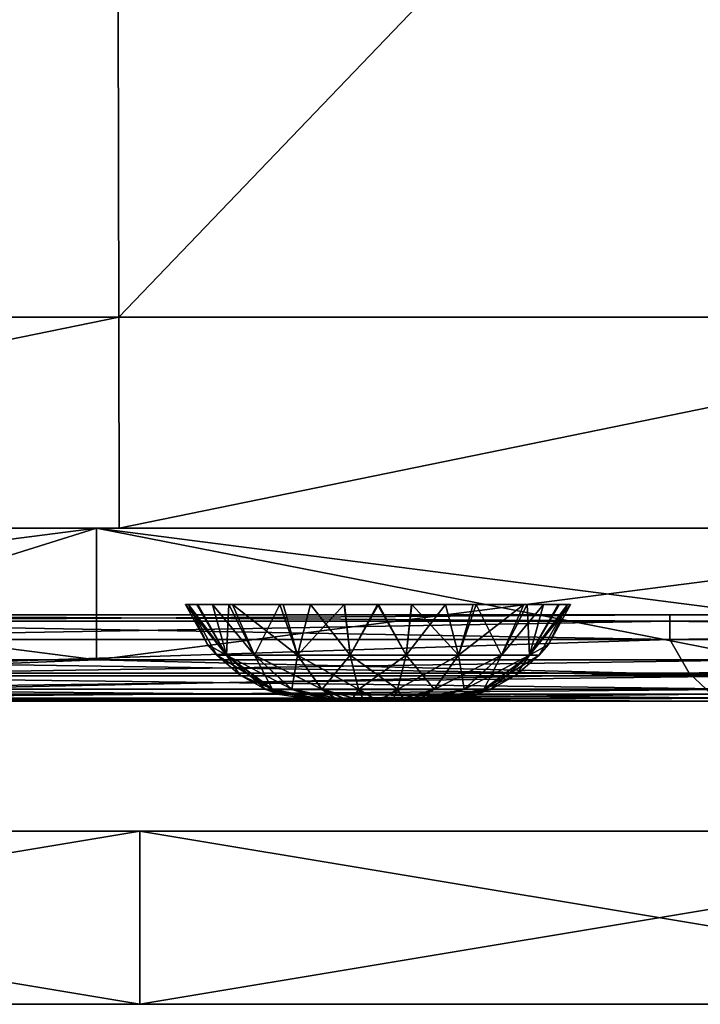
# Model space of a CAD drawing. Header units: millimetres. Extents: x -168 to 168, y -6 to 84.
# Tile 164 of 256: x 28.61 to 36.47, y -5.5 to 5.87. Entities that reach past the tile are written whole.
import ezdxf

# ---------------------------------------------------------------- set-up
doc = ezdxf.new("R2010")
doc.units = ezdxf.units.MM
doc.header["$LTSCALE"] = 65.185185
for name, color, linetype in [('109', 7, 'CONTINUOUS'), ('110', 7, 'CONTINUOUS'), ('16', 7, 'CONTINUOUS'), ('2', 7, 'CONTINUOUS'), ('207', 7, 'CONTINUOUS'), ('208', 7, 'CONTINUOUS'), ('209', 7, 'CONTINUOUS'), ('21', 7, 'CONTINUOUS'), ('242', 7, 'CONTINUOUS'), ('249', 7, 'CONTINUOUS'), ('251', 7, 'CONTINUOUS'), ('256', 7, 'CONTINUOUS'), ('28', 7, 'CONTINUOUS'), ('29', 7, 'CONTINUOUS'), ('32', 7, 'CONTINUOUS'), ('37', 7, 'CONTINUOUS'), ('68', 7, 'CONTINUOUS'), ('76', 7, 'CONTINUOUS'), ('77', 7, 'CONTINUOUS'), ('82', 7, 'CONTINUOUS')]:
    doc.layers.add(name, color=color, linetype=linetype)

msp = doc.modelspace()

# ---------------------------------------------------------------- linework, layer by layer
at = {"layer": '109', "linetype": 'CONTINUOUS'}
for points in [[(29.731, 14.818, -49.871), (17.854, 2.439, -49.979), (17.839, 14.818, -49.871), (29.731, 14.818, -49.871)], [(29.757, 2.439, -49.979), (17.854, 2.439, -49.979), (29.731, 14.818, -49.871), (29.757, 2.439, -49.979)], [(41.624, 14.818, -49.871), (29.757, 2.439, -49.979), (29.731, 14.818, -49.871), (41.624, 14.818, -49.871)], [(41.66, 2.439, -49.979), (29.757, 2.439, -49.979), (41.624, 14.818, -49.871), (41.66, 2.439, -49.979)], [(29.757, 2.439, -49.979), (17.857, 0, -50), (17.854, 2.439, -49.979), (29.757, 2.439, -49.979)], [(29.762, 0, -50), (17.857, 0, -50), (29.757, 2.439, -49.979), (29.762, 0, -50)], [(41.66, 2.439, -49.979), (29.762, 0, -50), (29.757, 2.439, -49.979), (41.66, 2.439, -49.979)], [(41.667, 0, -50), (29.762, 0, -50), (41.66, 2.439, -49.979), (41.667, 0, -50)]]:
    msp.add_3dface(points, dxfattribs=at)
at = {"layer": '110', "linetype": 'CONTINUOUS'}
for points in [[(17.839, 14.818, 49.871), (17.854, 2.439, 49.979), (29.731, 14.818, 49.871), (17.839, 14.818, 49.871)], [(17.854, 2.439, 49.979), (29.757, 2.439, 49.979), (29.731, 14.818, 49.871), (17.854, 2.439, 49.979)], [(29.731, 14.818, 49.871), (29.757, 2.439, 49.979), (41.624, 14.818, 49.871), (29.731, 14.818, 49.871)], [(29.757, 2.439, 49.979), (41.66, 2.439, 49.979), (41.624, 14.818, 49.871), (29.757, 2.439, 49.979)], [(17.854, 2.439, 49.979), (17.857, 0, 50), (29.757, 2.439, 49.979), (17.854, 2.439, 49.979)], [(17.857, 0, 50), (29.762, 0, 50), (29.757, 2.439, 49.979), (17.857, 0, 50)], [(29.757, 2.439, 49.979), (29.762, 0, 50), (41.66, 2.439, 49.979), (29.757, 2.439, 49.979)], [(29.762, 0, 50), (41.667, 0, 50), (41.66, 2.439, 49.979), (29.762, 0, 50)]]:
    msp.add_3dface(points, dxfattribs=at)
at = {"layer": '16', "linetype": 'CONTINUOUS'}
for points in [[(37.251, -2, 49.334), (27.259, -2, 49.334), (28.612, -2, 47.366), (37.251, -2, 49.334)], [(28.612, -2, 47.366), (38.15, -2, 47.39), (37.998, -2, 47.676), (28.612, -2, 47.366)], [(37.251, -2, 49.334), (28.612, -2, 47.366), (37.998, -2, 47.676), (37.251, -2, 49.334)]]:
    msp.add_3dface(points, dxfattribs=at)
at = {"layer": '2', "linetype": 'CONTINUOUS'}
for points in [[(37.251, -1.706, 49.789), (37.251, -1.522, 49.834), (24.871, -1.706, 49.789), (37.251, -1.706, 49.789)], [(24.871, -1.706, 49.789), (37.251, -1.522, 49.834), (29.5, -1.522, 49.834), (24.871, -1.706, 49.789)], [(24.871, -1.522, 49.834), (24.871, -1.706, 49.789), (29.5, -1.522, 49.834), (24.871, -1.522, 49.834)], [(37.251, -1.706, 49.789), (24.871, -1.706, 49.789), (24.871, -1.861, 49.68), (37.251, -1.706, 49.789)], [(37.251, -1.861, 49.68), (37.251, -1.706, 49.789), (24.871, -1.861, 49.68), (37.251, -1.861, 49.68)], [(37.251, -1.964, 49.52), (37.251, -1.861, 49.68), (24.871, -1.964, 49.52), (37.251, -1.964, 49.52)], [(37.251, -1.861, 49.68), (24.871, -1.861, 49.68), (24.871, -1.964, 49.52), (37.251, -1.861, 49.68)], [(37.251, -1.964, 49.52), (24.871, -1.964, 49.52), (24.871, -2, 49.334), (37.251, -1.964, 49.52)], [(37.251, -1.964, 49.52), (24.871, -2, 49.334), (27.259, -2, 49.334), (37.251, -1.964, 49.52)], [(37.251, -2, 49.334), (37.251, -1.964, 49.52), (27.259, -2, 49.334), (37.251, -2, 49.334)]]:
    msp.add_3dface(points, dxfattribs=at)
at = {"layer": '207', "linetype": 'CONTINUOUS'}
for points in [[(32.146, -2, 4.412), (32.124, -2, 4.25), (33.354, -2, 4.412), (32.146, -2, 4.412)], [(32.146, -2, 4.088), (33.376, -2, 4.25), (32.124, -2, 4.25), (32.146, -2, 4.088)], [(32.124, -2, 4.25), (33.376, -2, 4.25), (33.354, -2, 4.412), (32.124, -2, 4.25)], [(32.209, -2, 3.937), (33.292, -2, 3.937), (32.146, -2, 4.088), (32.209, -2, 3.937)], [(32.208, -2, 4.563), (32.146, -2, 4.412), (33.354, -2, 4.412), (32.208, -2, 4.563)], [(33.354, -2, 4.088), (33.376, -2, 4.25), (32.146, -2, 4.088), (33.354, -2, 4.088)], [(33.292, -2, 3.937), (33.354, -2, 4.088), (32.146, -2, 4.088), (33.292, -2, 3.937)], [(33.291, -2, 4.563), (32.208, -2, 4.563), (33.354, -2, 4.412), (33.291, -2, 4.563)], [(32.308, -2, 4.692), (32.208, -2, 4.563), (33.291, -2, 4.563), (32.308, -2, 4.692)], [(33.192, -2, 3.808), (33.292, -2, 3.937), (32.209, -2, 3.937), (33.192, -2, 3.808)], [(32.308, -2, 3.807), (33.192, -2, 3.808), (32.209, -2, 3.937), (32.308, -2, 3.807)], [(33.063, -2, 3.708), (33.192, -2, 3.808), (32.308, -2, 3.807), (33.063, -2, 3.708)], [(32.437, -2, 4.792), (32.308, -2, 4.692), (33.192, -2, 4.693), (32.437, -2, 4.792)], [(32.437, -2, 3.708), (33.063, -2, 3.708), (32.308, -2, 3.807), (32.437, -2, 3.708)], [(33.192, -2, 4.693), (32.308, -2, 4.692), (33.291, -2, 4.563), (33.192, -2, 4.693)], [(32.912, -2, 3.646), (33.063, -2, 3.708), (32.437, -2, 3.708), (32.912, -2, 3.646)], [(32.588, -2, 4.854), (32.437, -2, 4.792), (33.063, -2, 4.792), (32.588, -2, 4.854)], [(32.588, -2, 3.646), (32.912, -2, 3.646), (32.437, -2, 3.708), (32.588, -2, 3.646)], [(33.063, -2, 4.792), (32.437, -2, 4.792), (33.192, -2, 4.693), (33.063, -2, 4.792)], [(32.75, -2, 3.624), (32.912, -2, 3.646), (32.588, -2, 3.646), (32.75, -2, 3.624)], [(32.912, -2, 4.854), (32.588, -2, 4.854), (33.063, -2, 4.792), (32.912, -2, 4.854)], [(32.75, -2, 4.876), (32.588, -2, 4.854), (32.912, -2, 4.854), (32.75, -2, 4.876)]]:
    msp.add_3dface(points, dxfattribs=at)
at = {"layer": '208', "linetype": 'CONTINUOUS'}
for points in [[(30.527, -0.881, 4.25), (30.562, -0.881, 3.855), (30.781, -1.342, 4.25), (30.527, -0.881, 4.25)], [(31.001, -1.467, 3.613), (30.888, -1.467, 4.25), (30.562, -0.881, 3.855), (31.001, -1.467, 3.613)], [(30.67, -0.881, 3.466), (31.001, -1.467, 3.613), (30.562, -0.881, 3.855), (30.67, -0.881, 3.466)], [(30.562, -0.881, 3.855), (30.888, -1.467, 4.25), (30.781, -1.342, 4.25), (30.562, -0.881, 3.855)], [(30.839, -0.881, 3.114), (31.001, -1.467, 3.613), (30.67, -0.881, 3.466), (30.839, -0.881, 3.114)], [(31.324, -1.467, 3.053), (31.001, -1.467, 3.613), (30.839, -0.881, 3.114), (31.324, -1.467, 3.053)], [(31.068, -0.881, 2.797), (31.324, -1.467, 3.053), (30.839, -0.881, 3.114), (31.068, -0.881, 2.797)], [(31.819, -1.467, 2.638), (31.324, -1.467, 3.053), (31.068, -0.881, 2.797), (31.819, -1.467, 2.638)], [(31.653, -0.881, 2.316), (31.819, -1.467, 2.638), (31.068, -0.881, 2.797), (31.653, -0.881, 2.316)], [(32.36, -0.881, 2.061), (31.819, -1.467, 2.638), (31.653, -0.881, 2.316), (32.36, -0.881, 2.061)], [(32.427, -1.467, 2.417), (31.819, -1.467, 2.638), (32.36, -0.881, 2.061), (32.427, -1.467, 2.417)], [(32.743, -0.881, 2.027), (32.427, -1.467, 2.417), (32.36, -0.881, 2.061), (32.743, -0.881, 2.027)], [(33.073, -1.467, 2.417), (32.427, -1.467, 2.417), (32.743, -0.881, 2.027), (33.073, -1.467, 2.417)], [(33.137, -0.881, 2.061), (33.073, -1.467, 2.417), (32.743, -0.881, 2.027), (33.137, -0.881, 2.061)], [(33.681, -1.467, 2.638), (33.073, -1.467, 2.417), (33.529, -0.881, 2.168), (33.681, -1.467, 2.638)], [(33.529, -0.881, 2.168), (33.073, -1.467, 2.417), (33.137, -0.881, 2.061), (33.529, -0.881, 2.168)], [(33.885, -0.881, 2.339), (33.681, -1.467, 2.638), (33.529, -0.881, 2.168), (33.885, -0.881, 2.339)], [(34.176, -1.467, 3.053), (33.681, -1.467, 2.638), (33.885, -0.881, 2.339), (34.176, -1.467, 3.053)], [(34.471, -0.881, 2.843), (34.176, -1.467, 3.053), (33.885, -0.881, 2.339), (34.471, -0.881, 2.843)], [(34.499, -1.467, 3.613), (34.176, -1.467, 3.053), (34.471, -0.881, 2.843), (34.499, -1.467, 3.613)], [(34.841, -0.881, 3.494), (34.499, -1.467, 3.613), (34.471, -0.881, 2.843), (34.841, -0.881, 3.494)], [(34.719, -1.342, 4.25), (34.499, -1.467, 3.613), (34.973, -0.881, 4.25), (34.719, -1.342, 4.25)], [(34.973, -0.881, 4.25), (34.499, -1.467, 3.613), (34.841, -0.881, 3.494), (34.973, -0.881, 4.25)], [(34.612, -1.467, 4.25), (34.499, -1.467, 3.613), (34.719, -1.342, 4.25), (34.612, -1.467, 4.25)], [(30.888, -1.467, 4.25), (31.001, -1.467, 3.613), (31.159, -1.699, 4.25), (30.888, -1.467, 4.25)], [(31.531, -1.862, 3.806), (31.453, -1.862, 4.25), (31.001, -1.467, 3.613), (31.531, -1.862, 3.806)], [(31.324, -1.467, 3.053), (31.531, -1.862, 3.806), (31.001, -1.467, 3.613), (31.324, -1.467, 3.053)], [(31.001, -1.467, 3.613), (31.453, -1.862, 4.25), (31.159, -1.699, 4.25), (31.001, -1.467, 3.613)], [(31.756, -1.862, 3.416), (31.531, -1.862, 3.806), (31.324, -1.467, 3.053), (31.756, -1.862, 3.416)], [(31.819, -1.467, 2.638), (31.756, -1.862, 3.416), (31.324, -1.467, 3.053), (31.819, -1.467, 2.638)], [(32.101, -1.862, 3.127), (31.756, -1.862, 3.416), (31.819, -1.467, 2.638), (32.101, -1.862, 3.127)], [(32.427, -1.467, 2.417), (32.101, -1.862, 3.127), (31.819, -1.467, 2.638), (32.427, -1.467, 2.417)], [(32.525, -1.862, 2.972), (32.101, -1.862, 3.127), (32.427, -1.467, 2.417), (32.525, -1.862, 2.972)], [(33.073, -1.467, 2.417), (32.525, -1.862, 2.972), (32.427, -1.467, 2.417), (33.073, -1.467, 2.417)], [(32.975, -1.862, 2.972), (32.525, -1.862, 2.972), (33.073, -1.467, 2.417), (32.975, -1.862, 2.972)], [(33.399, -1.862, 3.127), (32.975, -1.862, 2.972), (33.681, -1.467, 2.638), (33.399, -1.862, 3.127)], [(33.681, -1.467, 2.638), (32.975, -1.862, 2.972), (33.073, -1.467, 2.417), (33.681, -1.467, 2.638)], [(33.744, -1.862, 3.416), (33.399, -1.862, 3.127), (34.176, -1.467, 3.053), (33.744, -1.862, 3.416)], [(34.176, -1.467, 3.053), (33.399, -1.862, 3.127), (33.681, -1.467, 2.638), (34.176, -1.467, 3.053)], [(33.969, -1.862, 3.806), (33.744, -1.862, 3.416), (34.499, -1.467, 3.613), (33.969, -1.862, 3.806)], [(34.499, -1.467, 3.613), (33.744, -1.862, 3.416), (34.176, -1.467, 3.053), (34.499, -1.467, 3.613)], [(34.341, -1.699, 4.25), (33.969, -1.862, 3.806), (34.612, -1.467, 4.25), (34.341, -1.699, 4.25)], [(34.612, -1.467, 4.25), (33.969, -1.862, 3.806), (34.499, -1.467, 3.613), (34.612, -1.467, 4.25)], [(34.047, -1.862, 4.25), (33.969, -1.862, 3.806), (34.341, -1.699, 4.25), (34.047, -1.862, 4.25)], [(31.453, -1.862, 4.25), (31.531, -1.862, 3.806), (31.617, -1.922, 4.25), (31.453, -1.862, 4.25)], [(31.531, -1.862, 3.806), (32.124, -2, 4.25), (31.617, -1.922, 4.25), (31.531, -1.862, 3.806)], [(32.146, -2, 4.088), (32.124, -2, 4.25), (31.531, -1.862, 3.806), (32.146, -2, 4.088)], [(32.209, -2, 3.937), (32.146, -2, 4.088), (31.531, -1.862, 3.806), (32.209, -2, 3.937)], [(31.756, -1.862, 3.416), (32.209, -2, 3.937), (31.531, -1.862, 3.806), (31.756, -1.862, 3.416)], [(32.308, -2, 3.807), (32.209, -2, 3.937), (31.756, -1.862, 3.416), (32.308, -2, 3.807)], [(32.101, -1.862, 3.127), (32.308, -2, 3.807), (31.756, -1.862, 3.416), (32.101, -1.862, 3.127)], [(32.437, -2, 3.708), (32.308, -2, 3.807), (32.101, -1.862, 3.127), (32.437, -2, 3.708)], [(32.525, -1.862, 2.972), (32.437, -2, 3.708), (32.101, -1.862, 3.127), (32.525, -1.862, 2.972)], [(32.588, -2, 3.646), (32.437, -2, 3.708), (32.525, -1.862, 2.972), (32.588, -2, 3.646)], [(32.75, -2, 3.624), (32.588, -2, 3.646), (32.525, -1.862, 2.972), (32.75, -2, 3.624)], [(32.975, -1.862, 2.972), (32.75, -2, 3.624), (32.525, -1.862, 2.972), (32.975, -1.862, 2.972)], [(32.912, -2, 3.646), (32.75, -2, 3.624), (32.975, -1.862, 2.972), (32.912, -2, 3.646)], [(33.399, -1.862, 3.127), (32.912, -2, 3.646), (32.975, -1.862, 2.972), (33.399, -1.862, 3.127)], [(33.063, -2, 3.708), (32.912, -2, 3.646), (33.399, -1.862, 3.127), (33.063, -2, 3.708)], [(33.744, -1.862, 3.416), (33.063, -2, 3.708), (33.399, -1.862, 3.127), (33.744, -1.862, 3.416)], [(33.192, -2, 3.808), (33.063, -2, 3.708), (33.744, -1.862, 3.416), (33.192, -2, 3.808)], [(33.292, -2, 3.937), (33.192, -2, 3.808), (33.744, -1.862, 3.416), (33.292, -2, 3.937)], [(33.354, -2, 4.088), (33.292, -2, 3.937), (33.969, -1.862, 3.806), (33.354, -2, 4.088)], [(33.969, -1.862, 3.806), (33.292, -2, 3.937), (33.744, -1.862, 3.416), (33.969, -1.862, 3.806)], [(33.883, -1.922, 4.25), (33.354, -2, 4.088), (34.047, -1.862, 4.25), (33.883, -1.922, 4.25)], [(34.047, -1.862, 4.25), (33.354, -2, 4.088), (33.969, -1.862, 3.806), (34.047, -1.862, 4.25)], [(33.376, -2, 4.25), (33.354, -2, 4.088), (33.883, -1.922, 4.25), (33.376, -2, 4.25)]]:
    msp.add_3dface(points, dxfattribs=at)
at = {"layer": '209', "linetype": 'CONTINUOUS'}
for points in [[(30.527, -0.881, 4.25), (30.781, -1.342, 4.25), (31, -1.467, 4.887), (30.527, -0.881, 4.25)], [(30.527, -0.881, 4.25), (31, -1.467, 4.887), (30.659, -0.881, 5.006), (30.527, -0.881, 4.25)], [(30.659, -0.881, 5.006), (31, -1.467, 4.887), (31.029, -0.881, 5.657), (30.659, -0.881, 5.006)], [(31, -1.467, 4.887), (31.324, -1.467, 5.447), (31.029, -0.881, 5.657), (31, -1.467, 4.887)], [(31.029, -0.881, 5.657), (31.324, -1.467, 5.447), (31.615, -0.881, 6.161), (31.029, -0.881, 5.657)], [(31.324, -1.467, 5.447), (31.819, -1.467, 5.863), (31.615, -0.881, 6.161), (31.324, -1.467, 5.447)], [(31.615, -0.881, 6.161), (31.819, -1.467, 5.863), (31.971, -0.881, 6.332), (31.615, -0.881, 6.161)], [(31.819, -1.467, 5.863), (32.427, -1.467, 6.084), (31.971, -0.881, 6.332), (31.819, -1.467, 5.863)], [(31.971, -0.881, 6.332), (32.427, -1.467, 6.084), (32.364, -0.881, 6.439), (31.971, -0.881, 6.332)], [(32.364, -0.881, 6.439), (32.427, -1.467, 6.084), (32.757, -0.881, 6.473), (32.364, -0.881, 6.439)], [(32.427, -1.467, 6.084), (33.073, -1.467, 6.084), (32.757, -0.881, 6.473), (32.427, -1.467, 6.084)], [(32.757, -0.881, 6.473), (33.073, -1.467, 6.084), (33.14, -0.881, 6.439), (32.757, -0.881, 6.473)], [(33.073, -1.467, 6.084), (33.681, -1.467, 5.863), (33.14, -0.881, 6.439), (33.073, -1.467, 6.084)], [(33.14, -0.881, 6.439), (33.681, -1.467, 5.863), (33.847, -0.881, 6.184), (33.14, -0.881, 6.439)], [(33.681, -1.467, 5.863), (34.176, -1.467, 5.447), (34.432, -0.881, 5.703), (33.681, -1.467, 5.863)], [(33.847, -0.881, 6.184), (33.681, -1.467, 5.863), (34.432, -0.881, 5.703), (33.847, -0.881, 6.184)], [(34.176, -1.467, 5.447), (34.5, -1.467, 4.887), (34.661, -0.881, 5.386), (34.176, -1.467, 5.447)], [(34.432, -0.881, 5.703), (34.176, -1.467, 5.447), (34.661, -0.881, 5.386), (34.432, -0.881, 5.703)], [(34.661, -0.881, 5.386), (34.5, -1.467, 4.887), (34.83, -0.881, 5.034), (34.661, -0.881, 5.386)], [(34.83, -0.881, 5.034), (34.5, -1.467, 4.887), (34.938, -0.881, 4.645), (34.83, -0.881, 5.034)], [(34.5, -1.467, 4.887), (34.612, -1.467, 4.25), (34.938, -0.881, 4.645), (34.5, -1.467, 4.887)], [(34.612, -1.467, 4.25), (34.719, -1.342, 4.25), (34.938, -0.881, 4.645), (34.612, -1.467, 4.25)], [(34.719, -1.342, 4.25), (34.973, -0.881, 4.25), (34.938, -0.881, 4.645), (34.719, -1.342, 4.25)], [(30.781, -1.342, 4.25), (30.888, -1.467, 4.25), (31, -1.467, 4.887), (30.781, -1.342, 4.25)], [(30.888, -1.467, 4.25), (31.53, -1.861, 4.694), (31, -1.467, 4.887), (30.888, -1.467, 4.25)], [(30.888, -1.467, 4.25), (31.159, -1.699, 4.25), (31.53, -1.861, 4.694), (30.888, -1.467, 4.25)], [(31.53, -1.861, 4.694), (31.755, -1.861, 5.085), (31, -1.467, 4.887), (31.53, -1.861, 4.694)], [(31, -1.467, 4.887), (31.755, -1.861, 5.085), (31.324, -1.467, 5.447), (31, -1.467, 4.887)], [(31.755, -1.861, 5.085), (32.101, -1.861, 5.374), (31.324, -1.467, 5.447), (31.755, -1.861, 5.085)], [(31.324, -1.467, 5.447), (32.101, -1.861, 5.374), (31.819, -1.467, 5.863), (31.324, -1.467, 5.447)], [(32.101, -1.861, 5.374), (32.525, -1.861, 5.529), (31.819, -1.467, 5.863), (32.101, -1.861, 5.374)], [(31.819, -1.467, 5.863), (32.525, -1.861, 5.529), (32.427, -1.467, 6.084), (31.819, -1.467, 5.863)], [(32.525, -1.861, 5.529), (32.975, -1.861, 5.529), (32.427, -1.467, 6.084), (32.525, -1.861, 5.529)], [(32.427, -1.467, 6.084), (32.975, -1.861, 5.529), (33.073, -1.467, 6.084), (32.427, -1.467, 6.084)], [(32.975, -1.861, 5.529), (33.399, -1.861, 5.374), (33.073, -1.467, 6.084), (32.975, -1.861, 5.529)], [(33.073, -1.467, 6.084), (33.399, -1.861, 5.374), (33.681, -1.467, 5.863), (33.073, -1.467, 6.084)], [(33.399, -1.861, 5.374), (33.745, -1.861, 5.085), (33.681, -1.467, 5.863), (33.399, -1.861, 5.374)], [(33.681, -1.467, 5.863), (33.745, -1.861, 5.085), (34.176, -1.467, 5.447), (33.681, -1.467, 5.863)], [(33.745, -1.861, 5.085), (33.97, -1.861, 4.694), (34.176, -1.467, 5.447), (33.745, -1.861, 5.085)], [(34.176, -1.467, 5.447), (33.97, -1.861, 4.694), (34.5, -1.467, 4.887), (34.176, -1.467, 5.447)], [(33.97, -1.861, 4.694), (34.047, -1.862, 4.25), (34.5, -1.467, 4.887), (33.97, -1.861, 4.694)], [(34.047, -1.862, 4.25), (34.341, -1.699, 4.25), (34.5, -1.467, 4.887), (34.047, -1.862, 4.25)], [(34.341, -1.699, 4.25), (34.612, -1.467, 4.25), (34.5, -1.467, 4.887), (34.341, -1.699, 4.25)], [(31.159, -1.699, 4.25), (31.453, -1.862, 4.25), (31.53, -1.861, 4.694), (31.159, -1.699, 4.25)], [(31.453, -1.862, 4.25), (32.146, -2, 4.412), (31.53, -1.861, 4.694), (31.453, -1.862, 4.25)], [(32.124, -2, 4.25), (31.453, -1.862, 4.25), (31.617, -1.922, 4.25), (32.124, -2, 4.25)], [(32.124, -2, 4.25), (32.146, -2, 4.412), (31.453, -1.862, 4.25), (32.124, -2, 4.25)], [(31.53, -1.861, 4.694), (32.208, -2, 4.563), (31.755, -1.861, 5.085), (31.53, -1.861, 4.694)], [(32.146, -2, 4.412), (32.208, -2, 4.563), (31.53, -1.861, 4.694), (32.146, -2, 4.412)], [(32.308, -2, 4.692), (32.437, -2, 4.792), (31.755, -1.861, 5.085), (32.308, -2, 4.692)], [(31.755, -1.861, 5.085), (32.437, -2, 4.792), (32.101, -1.861, 5.374), (31.755, -1.861, 5.085)], [(32.208, -2, 4.563), (32.308, -2, 4.692), (31.755, -1.861, 5.085), (32.208, -2, 4.563)], [(32.437, -2, 4.792), (32.588, -2, 4.854), (32.101, -1.861, 5.374), (32.437, -2, 4.792)], [(32.101, -1.861, 5.374), (32.588, -2, 4.854), (32.525, -1.861, 5.529), (32.101, -1.861, 5.374)], [(32.588, -2, 4.854), (32.75, -2, 4.876), (32.525, -1.861, 5.529), (32.588, -2, 4.854)], [(32.525, -1.861, 5.529), (32.75, -2, 4.876), (32.975, -1.861, 5.529), (32.525, -1.861, 5.529)], [(32.75, -2, 4.876), (32.912, -2, 4.854), (32.975, -1.861, 5.529), (32.75, -2, 4.876)], [(32.912, -2, 4.854), (33.063, -2, 4.792), (32.975, -1.861, 5.529), (32.912, -2, 4.854)], [(32.975, -1.861, 5.529), (33.063, -2, 4.792), (33.399, -1.861, 5.374), (32.975, -1.861, 5.529)], [(33.063, -2, 4.792), (33.192, -2, 4.693), (33.399, -1.861, 5.374), (33.063, -2, 4.792)], [(33.192, -2, 4.693), (33.291, -2, 4.563), (33.745, -1.861, 5.085), (33.192, -2, 4.693)], [(33.399, -1.861, 5.374), (33.192, -2, 4.693), (33.745, -1.861, 5.085), (33.399, -1.861, 5.374)], [(33.291, -2, 4.563), (33.354, -2, 4.412), (33.97, -1.861, 4.694), (33.291, -2, 4.563)], [(33.745, -1.861, 5.085), (33.291, -2, 4.563), (33.97, -1.861, 4.694), (33.745, -1.861, 5.085)], [(33.354, -2, 4.412), (33.376, -2, 4.25), (33.97, -1.861, 4.694), (33.354, -2, 4.412)], [(33.376, -2, 4.25), (33.883, -1.922, 4.25), (33.97, -1.861, 4.694), (33.376, -2, 4.25)], [(33.883, -1.922, 4.25), (34.047, -1.862, 4.25), (33.97, -1.861, 4.694), (33.883, -1.922, 4.25)]]:
    msp.add_3dface(points, dxfattribs=at)
at = {"layer": '21', "linetype": 'CONTINUOUS'}
for points in [[(36.119, -1.286, 45.635), (24.229, -1.674, 46.122), (24.079, -1.286, 45.608), (36.119, -1.286, 45.635)], [(36.343, -1.674, 46.15), (24.229, -1.674, 46.122), (36.119, -1.286, 45.635), (36.343, -1.674, 46.15)], [(48.159, -1.286, 45.673), (36.343, -1.674, 46.15), (36.119, -1.286, 45.635), (48.159, -1.286, 45.673)], [(48.457, -1.674, 46.189), (36.343, -1.674, 46.15), (48.159, -1.286, 45.673), (48.457, -1.674, 46.189)], [(36.343, -1.674, 46.15), (24.399, -1.917, 46.72), (24.229, -1.674, 46.122), (36.343, -1.674, 46.15)], [(36.599, -1.917, 46.748), (24.399, -1.917, 46.72), (36.343, -1.674, 46.15), (36.599, -1.917, 46.748)], [(48.457, -1.674, 46.189), (36.599, -1.917, 46.748), (36.343, -1.674, 46.15), (48.457, -1.674, 46.189)], [(36.599, -1.917, 46.748), (28.612, -2, 47.366), (24.399, -1.917, 46.72), (36.599, -1.917, 46.748)], [(38.15, -2, 47.39), (28.612, -2, 47.366), (36.599, -1.917, 46.748), (38.15, -2, 47.39)]]:
    msp.add_3dface(points, dxfattribs=at)
at = {"layer": '242', "linetype": 'CONTINUOUS'}
for points in [[(30, -5.5, 50), (18, -3.5, 50), (18, -5.5, 50), (30, -5.5, 50)], [(30, -3.5, 50), (18, -3.5, 50), (30, -5.5, 50), (30, -3.5, 50)], [(42, -5.5, 50), (30, -3.5, 50), (30, -5.5, 50), (42, -5.5, 50)], [(42, -3.5, 50), (30, -3.5, 50), (42, -5.5, 50), (42, -3.5, 50)]]:
    msp.add_3dface(points, dxfattribs=at)
at = {"layer": '249', "linetype": 'CONTINUOUS'}
for points in [[(17.262, -5.5, 11.888), (29.209, -5.5, 11.888), (18, -5.5, 24.268), (17.262, -5.5, 11.888)], [(29.209, -5.5, 11.888), (17.262, -5.5, 11.888), (26.096, -5.5, -0.492), (29.209, -5.5, 11.888)], [(17.828, -5.5, -12.872), (18, -5.5, -25.252), (29.815, -5.5, -12.872), (17.828, -5.5, -12.872)], [(17.828, -5.5, -12.872), (29.815, -5.5, -12.872), (26.096, -5.5, -0.492), (17.828, -5.5, -12.872)], [(18, -5.5, 24.268), (30, -5.5, 24.268), (24.482, -5.5, 36.649), (18, -5.5, 24.268)], [(18, -5.5, 24.268), (29.209, -5.5, 11.888), (30, -5.5, 24.268), (18, -5.5, 24.268)], [(18, -5.5, 49.029), (24.482, -5.5, 36.649), (30, -5.5, 49.029), (18, -5.5, 49.029)], [(18, -5.5, -25.252), (24.45, -5.5, -37.632), (30, -5.5, -25.252), (18, -5.5, -25.252)], [(18, -5.5, -25.252), (30, -5.5, -25.252), (29.815, -5.5, -12.872), (18, -5.5, -25.252)], [(18, -5.5, -50), (30, -5.5, -50), (24.45, -5.5, -37.632), (18, -5.5, -50)], [(30, -5.5, 50), (18, -5.5, 50), (30, -5.5, 49.029), (30, -5.5, 50)], [(18, -5.5, 50), (18, -5.5, 49.029), (30, -5.5, 49.029), (18, -5.5, 50)], [(24.45, -5.5, -37.632), (36.675, -5.5, -37.632), (30, -5.5, -25.252), (24.45, -5.5, -37.632)], [(24.45, -5.5, -37.632), (30, -5.5, -50), (36.675, -5.5, -37.632), (24.45, -5.5, -37.632)], [(24.482, -5.5, 36.649), (30, -5.5, 24.268), (36.723, -5.5, 36.649), (24.482, -5.5, 36.649)], [(24.482, -5.5, 36.649), (36.723, -5.5, 36.649), (30, -5.5, 49.029), (24.482, -5.5, 36.649)], [(37.836, -5.5, -0.492), (29.209, -5.5, 11.888), (26.096, -5.5, -0.492), (37.836, -5.5, -0.492)], [(29.815, -5.5, -12.872), (37.836, -5.5, -0.492), (26.096, -5.5, -0.492), (29.815, -5.5, -12.872)], [(29.209, -5.5, 11.888), (41.156, -5.5, 11.888), (30, -5.5, 24.268), (29.209, -5.5, 11.888)], [(41.156, -5.5, 11.888), (29.209, -5.5, 11.888), (37.836, -5.5, -0.492), (41.156, -5.5, 11.888)], [(29.815, -5.5, -12.872), (30, -5.5, -25.252), (41.803, -5.5, -12.872), (29.815, -5.5, -12.872)], [(29.815, -5.5, -12.872), (41.803, -5.5, -12.872), (37.836, -5.5, -0.492), (29.815, -5.5, -12.872)], [(30, -5.5, 24.268), (42, -5.5, 24.268), (36.723, -5.5, 36.649), (30, -5.5, 24.268)], [(30, -5.5, 24.268), (41.156, -5.5, 11.888), (42, -5.5, 24.268), (30, -5.5, 24.268)], [(30, -5.5, 49.029), (36.723, -5.5, 36.649), (42, -5.5, 49.029), (30, -5.5, 49.029)], [(30, -5.5, -25.252), (36.675, -5.5, -37.632), (42, -5.5, -25.252), (30, -5.5, -25.252)], [(30, -5.5, -25.252), (42, -5.5, -25.252), (41.803, -5.5, -12.872), (30, -5.5, -25.252)], [(30, -5.5, -50), (42, -5.5, -50), (36.675, -5.5, -37.632), (30, -5.5, -50)], [(42, -5.5, 50), (30, -5.5, 50), (42, -5.5, 49.029), (42, -5.5, 50)], [(30, -5.5, 50), (30, -5.5, 49.029), (42, -5.5, 49.029), (30, -5.5, 50)]]:
    msp.add_3dface(points, dxfattribs=at)
at = {"layer": '251', "linetype": 'CONTINUOUS'}
for points in [[(30, -5.5, -50), (18, -5.5, -50), (30, -3.5, -50), (30, -5.5, -50)], [(30, -3.5, -50), (18, -5.5, -50), (18, -3.5, -50), (30, -3.5, -50)], [(42, -5.5, -50), (30, -5.5, -50), (42, -3.5, -50), (42, -5.5, -50)], [(42, -3.5, -50), (30, -5.5, -50), (30, -3.5, -50), (42, -3.5, -50)]]:
    msp.add_3dface(points, dxfattribs=at)
at = {"layer": '256', "linetype": 'CONTINUOUS'}
for points in [[(17.262, -3.5, -11.888), (29.209, -3.5, -11.888), (18, -3.5, -24.268), (17.262, -3.5, -11.888)], [(29.209, -3.5, -11.888), (17.262, -3.5, -11.888), (26.096, -3.5, 0.492), (29.209, -3.5, -11.888)], [(17.828, -3.5, 12.872), (18, -3.5, 25.252), (29.815, -3.5, 12.872), (17.828, -3.5, 12.872)], [(17.828, -3.5, 12.872), (29.815, -3.5, 12.872), (26.096, -3.5, 0.492), (17.828, -3.5, 12.872)], [(18, -3.5, -50), (18, -3.5, -49.029), (30, -3.5, -49.029), (18, -3.5, -50)], [(30, -3.5, -50), (18, -3.5, -50), (30, -3.5, -49.029), (30, -3.5, -50)], [(18, -3.5, 25.252), (30, -3.5, 25.252), (29.815, -3.5, 12.872), (18, -3.5, 25.252)], [(18, -3.5, 25.252), (24.45, -3.5, 37.632), (30, -3.5, 25.252), (18, -3.5, 25.252)], [(18, -3.5, -24.268), (29.209, -3.5, -11.888), (30, -3.5, -24.268), (18, -3.5, -24.268)], [(18, -3.5, 50), (30, -3.5, 50), (24.45, -3.5, 37.632), (18, -3.5, 50)], [(18, -3.5, -49.029), (24.482, -3.5, -36.649), (30, -3.5, -49.029), (18, -3.5, -49.029)], [(18, -3.5, -24.268), (30, -3.5, -24.268), (24.482, -3.5, -36.649), (18, -3.5, -24.268)], [(24.45, -3.5, 37.632), (36.675, -3.5, 37.632), (30, -3.5, 25.252), (24.45, -3.5, 37.632)], [(24.45, -3.5, 37.632), (30, -3.5, 50), (36.675, -3.5, 37.632), (24.45, -3.5, 37.632)], [(24.482, -3.5, -36.649), (36.723, -3.5, -36.649), (30, -3.5, -49.029), (24.482, -3.5, -36.649)], [(24.482, -3.5, -36.649), (30, -3.5, -24.268), (36.723, -3.5, -36.649), (24.482, -3.5, -36.649)], [(37.836, -3.5, 0.492), (29.209, -3.5, -11.888), (26.096, -3.5, 0.492), (37.836, -3.5, 0.492)], [(29.815, -3.5, 12.872), (37.836, -3.5, 0.492), (26.096, -3.5, 0.492), (29.815, -3.5, 12.872)], [(29.209, -3.5, -11.888), (41.156, -3.5, -11.888), (30, -3.5, -24.268), (29.209, -3.5, -11.888)], [(41.156, -3.5, -11.888), (29.209, -3.5, -11.888), (37.836, -3.5, 0.492), (41.156, -3.5, -11.888)], [(29.815, -3.5, 12.872), (30, -3.5, 25.252), (41.803, -3.5, 12.872), (29.815, -3.5, 12.872)], [(29.815, -3.5, 12.872), (41.803, -3.5, 12.872), (37.836, -3.5, 0.492), (29.815, -3.5, 12.872)], [(30, -3.5, -50), (30, -3.5, -49.029), (42, -3.5, -49.029), (30, -3.5, -50)], [(30, -3.5, 25.252), (42, -3.5, 25.252), (41.803, -3.5, 12.872), (30, -3.5, 25.252)], [(30, -3.5, 25.252), (36.675, -3.5, 37.632), (42, -3.5, 25.252), (30, -3.5, 25.252)], [(30, -3.5, -24.268), (41.156, -3.5, -11.888), (42, -3.5, -24.268), (30, -3.5, -24.268)], [(30, -3.5, 50), (42, -3.5, 50), (36.675, -3.5, 37.632), (30, -3.5, 50)], [(30, -3.5, -49.029), (36.723, -3.5, -36.649), (42, -3.5, -49.029), (30, -3.5, -49.029)], [(42, -3.5, -50), (30, -3.5, -50), (42, -3.5, -49.029), (42, -3.5, -50)], [(30, -3.5, -24.268), (42, -3.5, -24.268), (36.723, -3.5, -36.649), (30, -3.5, -24.268)]]:
    msp.add_3dface(points, dxfattribs=at)
at = {"layer": '28', "linetype": 'CONTINUOUS'}
for points in [[(24.08, -1.074, -45.286), (36.12, -1.074, -45.313), (24.081, -1, -44.908), (24.08, -1.074, -45.286)], [(24.081, -1, -44.908), (36.12, -1.074, -45.313), (36.121, -1, -44.935), (24.081, -1, -44.908)], [(36.12, -1.074, -45.313), (48.16, -1.074, -45.351), (36.121, -1, -44.935), (36.12, -1.074, -45.313)], [(36.121, -1, -44.935), (48.16, -1.074, -45.351), (48.161, -1, -44.973), (36.121, -1, -44.935)], [(36.119, -1.286, -45.635), (24.08, -1.074, -45.286), (24.079, -1.286, -45.608), (36.119, -1.286, -45.635)], [(36.12, -1.074, -45.313), (24.08, -1.074, -45.286), (36.119, -1.286, -45.635), (36.12, -1.074, -45.313)], [(48.159, -1.286, -45.673), (36.12, -1.074, -45.313), (36.119, -1.286, -45.635), (48.159, -1.286, -45.673)], [(48.16, -1.074, -45.351), (36.12, -1.074, -45.313), (48.159, -1.286, -45.673), (48.16, -1.074, -45.351)]]:
    msp.add_3dface(points, dxfattribs=at)
at = {"layer": '29', "linetype": 'CONTINUOUS'}
for points in [[(36.119, -1.286, -45.635), (24.079, -1.286, -45.608), (24.229, -1.674, -46.122), (36.119, -1.286, -45.635)], [(36.119, -1.286, -45.635), (24.229, -1.674, -46.122), (36.343, -1.674, -46.15), (36.119, -1.286, -45.635)], [(48.159, -1.286, -45.673), (36.119, -1.286, -45.635), (36.343, -1.674, -46.15), (48.159, -1.286, -45.673)], [(48.159, -1.286, -45.673), (36.343, -1.674, -46.15), (48.457, -1.674, -46.189), (48.159, -1.286, -45.673)], [(24.229, -1.674, -46.122), (24.399, -1.917, -46.72), (36.343, -1.674, -46.15), (24.229, -1.674, -46.122)], [(24.399, -1.917, -46.72), (36.599, -1.917, -46.748), (36.343, -1.674, -46.15), (24.399, -1.917, -46.72)], [(36.343, -1.674, -46.15), (36.599, -1.917, -46.748), (48.457, -1.674, -46.189), (36.343, -1.674, -46.15)], [(28.612, -2, -47.366), (24.399, -1.917, -46.72), (19.075, -2, -47.349), (28.612, -2, -47.366)], [(36.599, -1.917, -46.748), (24.399, -1.917, -46.72), (28.612, -2, -47.366), (36.599, -1.917, -46.748)], [(38.15, -2, -47.39), (36.599, -1.917, -46.748), (28.612, -2, -47.366), (38.15, -2, -47.39)]]:
    msp.add_3dface(points, dxfattribs=at)
at = {"layer": '32', "linetype": 'CONTINUOUS'}
for points in [[(28.612, -2, -47.366), (19.075, -2, -47.349), (27.259, -2, -49.334), (28.612, -2, -47.366)], [(37.029, -2, -49.334), (28.612, -2, -47.366), (27.259, -2, -49.334), (37.029, -2, -49.334)], [(38.15, -2, -47.39), (28.612, -2, -47.366), (37.998, -2, -47.676), (38.15, -2, -47.39)], [(37.998, -2, -47.676), (28.612, -2, -47.366), (37.946, -2, -47.996), (37.998, -2, -47.676)], [(37.946, -2, -47.996), (28.612, -2, -47.366), (37.946, -2, -48.712), (37.946, -2, -47.996)], [(37.946, -2, -48.712), (28.612, -2, -47.366), (37.029, -2, -49.334), (37.946, -2, -48.712)]]:
    msp.add_3dface(points, dxfattribs=at)
at = {"layer": '37', "linetype": 'CONTINUOUS'}
for points in [[(24.649, -1.522, -49.834), (37.029, -1.706, -49.789), (24.649, -1.706, -49.789), (24.649, -1.522, -49.834)], [(29.5, -1.522, -49.834), (37.029, -1.706, -49.789), (24.649, -1.522, -49.834), (29.5, -1.522, -49.834)], [(37.029, -1.522, -49.834), (37.029, -1.706, -49.789), (29.5, -1.522, -49.834), (37.029, -1.522, -49.834)], [(24.649, -1.706, -49.789), (37.029, -1.861, -49.68), (24.649, -1.861, -49.68), (24.649, -1.706, -49.789)], [(37.029, -1.706, -49.789), (37.029, -1.861, -49.68), (24.649, -1.706, -49.789), (37.029, -1.706, -49.789)], [(24.649, -1.861, -49.68), (37.029, -1.964, -49.52), (24.649, -1.964, -49.52), (24.649, -1.861, -49.68)], [(37.029, -1.861, -49.68), (37.029, -1.964, -49.52), (24.649, -1.861, -49.68), (37.029, -1.861, -49.68)], [(37.029, -2, -49.334), (27.259, -2, -49.334), (24.649, -1.964, -49.52), (37.029, -2, -49.334)], [(37.029, -1.964, -49.52), (37.029, -2, -49.334), (24.649, -1.964, -49.52), (37.029, -1.964, -49.52)]]:
    msp.add_3dface(points, dxfattribs=at)
at = {"layer": '68', "linetype": 'CONTINUOUS'}
for points in [[(24.871, -1.522, 49.834), (29.5, -1.522, 49.834), (17.7, 0, 49.9), (24.871, -1.522, 49.834)], [(17.7, 0, 49.9), (29.5, -1.522, 49.834), (29.5, 0, 49.9), (17.7, 0, 49.9)], [(29.5, 0, 49.9), (41.3, -1.522, 49.834), (41.3, 0, 49.9), (29.5, 0, 49.9)], [(29.5, -1.522, 49.834), (37.251, -1.522, 49.834), (29.5, 0, 49.9), (29.5, -1.522, 49.834)], [(37.251, -1.522, 49.834), (41.3, -1.522, 49.834), (29.5, 0, 49.9), (37.251, -1.522, 49.834)]]:
    msp.add_3dface(points, dxfattribs=at)
at = {"layer": '76', "linetype": 'CONTINUOUS'}
for points in [[(36.121, -1, 44.935), (24.08, -1.074, 45.286), (24.081, -1, 44.908), (36.121, -1, 44.935)], [(36.12, -1.074, 45.313), (24.08, -1.074, 45.286), (36.121, -1, 44.935), (36.12, -1.074, 45.313)], [(48.161, -1, 44.973), (36.12, -1.074, 45.313), (36.121, -1, 44.935), (48.161, -1, 44.973)], [(48.16, -1.074, 45.351), (36.12, -1.074, 45.313), (48.161, -1, 44.973), (48.16, -1.074, 45.351)], [(36.119, -1.286, 45.635), (24.079, -1.286, 45.608), (36.12, -1.074, 45.313), (36.119, -1.286, 45.635)], [(36.12, -1.074, 45.313), (24.079, -1.286, 45.608), (24.08, -1.074, 45.286), (36.12, -1.074, 45.313)], [(48.16, -1.074, 45.351), (36.119, -1.286, 45.635), (36.12, -1.074, 45.313), (48.16, -1.074, 45.351)], [(48.159, -1.286, 45.673), (36.119, -1.286, 45.635), (48.16, -1.074, 45.351), (48.159, -1.286, 45.673)]]:
    msp.add_3dface(points, dxfattribs=at)
at = {"layer": '77', "linetype": 'CONTINUOUS'}
for points in [[(35.969, -1, 4.076), (23.992, -1, 16.456), (23.98, -1, 4.076), (35.969, -1, 4.076)], [(35.969, -1, 4.076), (23.98, -1, 4.076), (23.982, -1, -8.304), (35.969, -1, 4.076)], [(35.973, -1, -8.304), (35.969, -1, 4.076), (23.982, -1, -8.304), (35.973, -1, -8.304)], [(35.973, -1, -8.304), (23.982, -1, -8.304), (24, -1, -20.684), (35.973, -1, -8.304)], [(35.988, -1, 16.456), (23.992, -1, 16.456), (35.969, -1, 4.076), (35.988, -1, 16.456)], [(35.988, -1, 16.456), (24.02, -1, 28.837), (23.992, -1, 16.456), (35.988, -1, 16.456)], [(35.999, -1, -20.684), (24, -1, -20.684), (24.032, -1, -33.064), (35.999, -1, -20.684)], [(35.999, -1, -20.684), (35.973, -1, -8.304), (24, -1, -20.684), (35.999, -1, -20.684)], [(36.031, -1, 28.837), (24.064, -1, 41.217), (24.02, -1, 28.837), (36.031, -1, 28.837)], [(36.031, -1, 28.837), (24.02, -1, 28.837), (35.988, -1, 16.456), (36.031, -1, 28.837)], [(36.049, -1, -33.064), (35.999, -1, -20.684), (24.032, -1, -33.064), (36.049, -1, -33.064)], [(24.081, -1, -44.908), (36.049, -1, -33.064), (24.032, -1, -33.064), (24.081, -1, -44.908)], [(36.095, -1, 41.217), (24.081, -1, 44.908), (24.064, -1, 41.217), (36.095, -1, 41.217)], [(36.095, -1, 41.217), (24.064, -1, 41.217), (36.031, -1, 28.837), (36.095, -1, 41.217)], [(36.121, -1, 44.935), (24.081, -1, 44.908), (36.095, -1, 41.217), (36.121, -1, 44.935)], [(24.081, -1, -44.908), (36.121, -1, -44.935), (36.049, -1, -33.064), (24.081, -1, -44.908)], [(47.959, -1, 4.076), (35.988, -1, 16.456), (35.969, -1, 4.076), (47.959, -1, 4.076)], [(47.959, -1, 4.076), (35.969, -1, 4.076), (35.973, -1, -8.304), (47.959, -1, 4.076)], [(47.964, -1, -8.304), (47.959, -1, 4.076), (35.973, -1, -8.304), (47.964, -1, -8.304)], [(47.964, -1, -8.304), (35.973, -1, -8.304), (35.999, -1, -20.684), (47.964, -1, -8.304)], [(47.985, -1, 16.456), (35.988, -1, 16.456), (47.959, -1, 4.076), (47.985, -1, 16.456)], [(47.985, -1, 16.456), (36.031, -1, 28.837), (35.988, -1, 16.456), (47.985, -1, 16.456)], [(47.999, -1, -20.684), (35.999, -1, -20.684), (36.049, -1, -33.064), (47.999, -1, -20.684)], [(47.999, -1, -20.684), (47.964, -1, -8.304), (35.999, -1, -20.684), (47.999, -1, -20.684)], [(48.041, -1, 28.837), (36.095, -1, 41.217), (36.031, -1, 28.837), (48.041, -1, 28.837)], [(48.041, -1, 28.837), (36.031, -1, 28.837), (47.985, -1, 16.456), (48.041, -1, 28.837)], [(48.065, -1, -33.064), (47.999, -1, -20.684), (36.049, -1, -33.064), (48.065, -1, -33.064)], [(36.121, -1, -44.935), (48.065, -1, -33.064), (36.049, -1, -33.064), (36.121, -1, -44.935)], [(48.127, -1, 41.217), (36.121, -1, 44.935), (36.095, -1, 41.217), (48.127, -1, 41.217)], [(48.127, -1, 41.217), (36.095, -1, 41.217), (48.041, -1, 28.837), (48.127, -1, 41.217)], [(48.161, -1, 44.973), (36.121, -1, 44.935), (48.127, -1, 41.217), (48.161, -1, 44.973)], [(36.121, -1, -44.935), (48.161, -1, -44.973), (48.065, -1, -33.064), (36.121, -1, -44.935)]]:
    msp.add_3dface(points, dxfattribs=at)
at = {"layer": '82', "linetype": 'CONTINUOUS'}
for points in [[(24.649, -1.522, -49.834), (17.7, -1.522, -49.834), (29.5, 0, -49.9), (24.649, -1.522, -49.834)], [(29.5, 0, -49.9), (17.7, -1.522, -49.834), (17.7, 0, -49.9), (29.5, 0, -49.9)], [(29.5, -1.522, -49.834), (24.649, -1.522, -49.834), (29.5, 0, -49.9), (29.5, -1.522, -49.834)], [(41.3, 0, -49.9), (29.5, -1.522, -49.834), (29.5, 0, -49.9), (41.3, 0, -49.9)], [(37.029, -1.522, -49.834), (29.5, -1.522, -49.834), (41.3, 0, -49.9), (37.029, -1.522, -49.834)]]:
    msp.add_3dface(points, dxfattribs=at)

doc.saveas('drawing.dxf')
